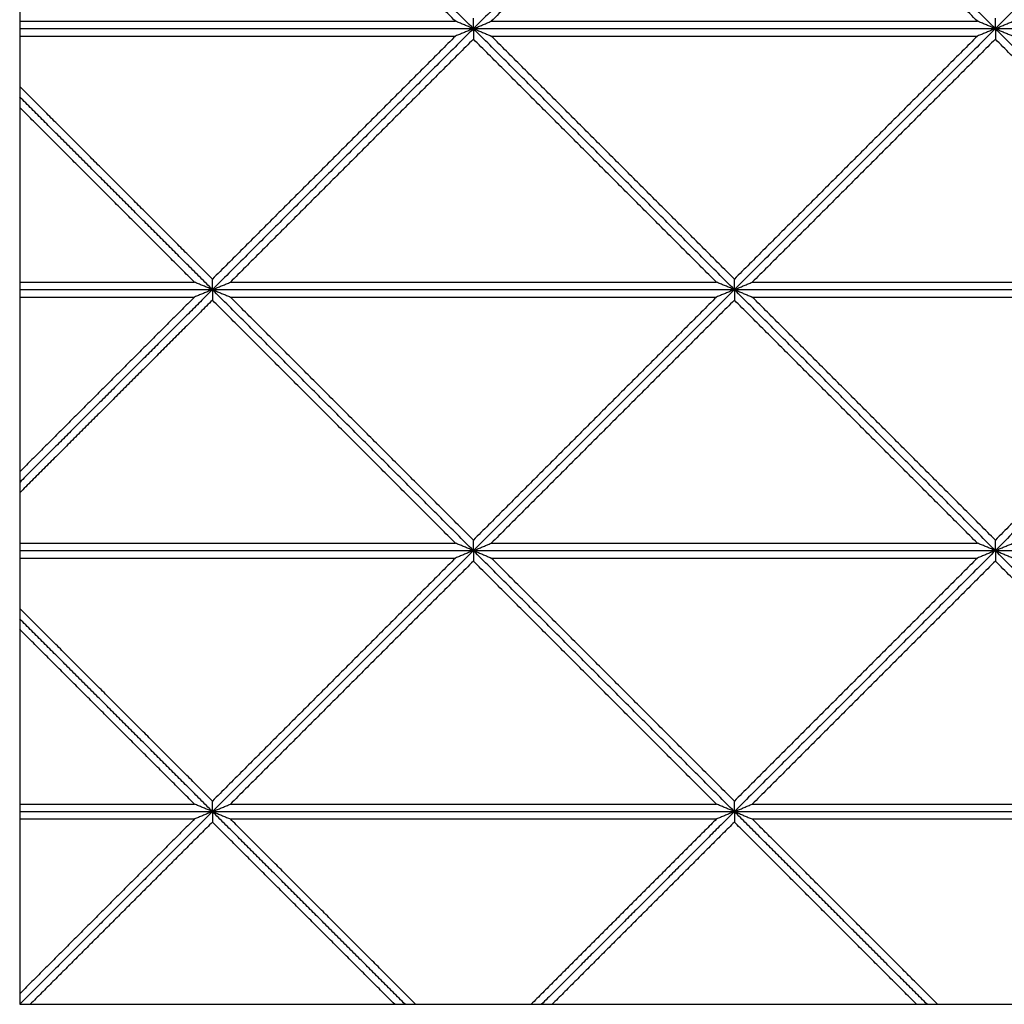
# Model space of a CAD drawing. Header units: millimetres. Extents: x 3058.1 to 3069.1, y 1872.4 to 1877.2.
# Tile 21 of 25: x 3067.1 to 3067.9, y 1872.4 to 1873.2. Entities that reach past the tile are written whole.
import ezdxf

# ---------------------------------------------------------------- set-up
doc = ezdxf.new("R2010")
doc.units = ezdxf.units.MM
doc.layers.add('Make2D', color=7, linetype='Continuous', true_color=0x000000)
doc.layers.add('Make2D$Visible$Curves', color=7, linetype='Continuous', true_color=0x000000)

# ---------------------------------------------------------------- blocks, each defined once
blk = doc.blocks.new('Akebia5')
at = {"layer": 'Make2D'}
blk.add_lwpolyline([(3067.13595, 1872.36272), (3069.14633, 1872.36272), (3069.14633, 1874.37311), (3067.13595, 1874.37311)], close=True, dxfattribs=at)
at = {"layer": 'Make2D$Visible$Curves', "color": 18, "lineweight": -3, "true_color": 0x000000}
for points, degree in [([(3067.50474, 1873.15578), (3067.39868, 1873.26185), (3067.29261, 1873.36792)], 2), ([(3067.50474, 1873.15578), (3067.39868, 1873.26185), (3067.29261, 1873.36792)], 2), ([(3067.71688, 1873.36792), (3067.61081, 1873.26185), (3067.50474, 1873.15578)], 2), ([(3067.71688, 1873.36792), (3067.61081, 1873.26185), (3067.50474, 1873.15578)], 2), ([(3067.92901, 1873.15578), (3067.82294, 1873.26185), (3067.71688, 1873.36792)], 2), ([(3067.92901, 1873.15578), (3067.82294, 1873.26185), (3067.71688, 1873.36792)], 2), ([(3068.14114, 1873.36792), (3068.03507, 1873.26185), (3067.92901, 1873.15578)], 2), ([(3068.14114, 1873.36792), (3068.03507, 1873.26185), (3067.92901, 1873.15578)], 2), ([(3067.49018, 1873.16181), (3067.3914, 1873.2606), (3067.29261, 1873.35939)], 2), ([(3067.71688, 1873.35939), (3067.61809, 1873.2606), (3067.5193, 1873.16181)], 2), ([(3067.91445, 1873.16181), (3067.81566, 1873.2606), (3067.71688, 1873.35939)], 2), ([(3067.13595, 1873.16181), (3067.31306, 1873.16181), (3067.49018, 1873.16181)], 2), ([(3067.50474, 1873.15578), (3067.5042, 1873.15601), (3067.50313, 1873.15645), (3067.50151, 1873.15712), (3067.49989, 1873.15779), (3067.49827, 1873.15846), (3067.49665, 1873.15913), (3067.49504, 1873.1598), (3067.49342, 1873.16047), (3067.4918, 1873.16114), (3067.49072, 1873.16159), (3067.49018, 1873.16181)], 3), ([(3067.50474, 1873.15578), (3067.50474, 1873.1561), (3067.50474, 1873.15673), (3067.50474, 1873.15768), (3067.50474, 1873.15863), (3067.50474, 1873.15957), (3067.50474, 1873.16052), (3067.50474, 1873.16147), (3067.50474, 1873.16242), (3067.50474, 1873.16337), (3067.50474, 1873.164), (3067.50474, 1873.16431)], 3), ([(3067.50474, 1873.15578), (3067.50528, 1873.15601), (3067.50636, 1873.15645), (3067.50798, 1873.15712), (3067.5096, 1873.15779), (3067.51121, 1873.15846), (3067.51283, 1873.15913), (3067.51445, 1873.1598), (3067.51607, 1873.16047), (3067.51769, 1873.16114), (3067.51876, 1873.16159), (3067.5193, 1873.16181)], 3), ([(3067.5193, 1873.16181), (3067.71688, 1873.16181), (3067.91445, 1873.16181)], 2), ([(3067.92901, 1873.15578), (3067.92847, 1873.15601), (3067.92739, 1873.15645), (3067.92577, 1873.15712), (3067.92415, 1873.15779), (3067.92254, 1873.15846), (3067.92092, 1873.15913), (3067.9193, 1873.1598), (3067.91768, 1873.16047), (3067.91607, 1873.16114), (3067.91499, 1873.16159), (3067.91445, 1873.16181)], 3), ([(3067.92901, 1873.15578), (3067.92901, 1873.1561), (3067.92901, 1873.15673), (3067.92901, 1873.15768), (3067.92901, 1873.15863), (3067.92901, 1873.15957), (3067.92901, 1873.16052), (3067.92901, 1873.16147), (3067.92901, 1873.16242), (3067.92901, 1873.16337), (3067.92901, 1873.164), (3067.92901, 1873.16431)], 3), ([(3067.92901, 1873.15578), (3067.92955, 1873.15601), (3067.93063, 1873.15645), (3067.93224, 1873.15712), (3067.93386, 1873.15779), (3067.93548, 1873.15846), (3067.9371, 1873.15913), (3067.93871, 1873.1598), (3067.94033, 1873.16047), (3067.94195, 1873.16114), (3067.94303, 1873.16159), (3067.94357, 1873.16181)], 3), ([(3067.13595, 1873.15578), (3067.32034, 1873.15578), (3067.50474, 1873.15578)], 2), ([(3067.13595, 1873.15578), (3067.32034, 1873.15578), (3067.50474, 1873.15578)], 2), ([(3067.50474, 1873.15578), (3067.39868, 1873.04972), (3067.29261, 1872.94365)], 2), ([(3067.50474, 1873.15578), (3067.39868, 1873.04972), (3067.29261, 1872.94365)], 2), ([(3067.50474, 1873.15578), (3067.5042, 1873.15556), (3067.50313, 1873.15511), (3067.50151, 1873.15444), (3067.49989, 1873.15377), (3067.49827, 1873.1531), (3067.49665, 1873.15243), (3067.49504, 1873.15176), (3067.49342, 1873.15109), (3067.4918, 1873.15042), (3067.49072, 1873.14998), (3067.49018, 1873.14975)], 3), ([(3067.50474, 1873.15578), (3067.71688, 1873.15578), (3067.92901, 1873.15578)], 2), ([(3067.71688, 1872.94365), (3067.61081, 1873.04972), (3067.50474, 1873.15578)], 2), ([(3067.50474, 1873.15578), (3067.71688, 1873.15578), (3067.92901, 1873.15578)], 2), ([(3067.50474, 1873.15578), (3067.50528, 1873.15556), (3067.50636, 1873.15511), (3067.50798, 1873.15444), (3067.5096, 1873.15377), (3067.51121, 1873.1531), (3067.51283, 1873.15243), (3067.51445, 1873.15176), (3067.51607, 1873.15109), (3067.51769, 1873.15042), (3067.51876, 1873.14998), (3067.5193, 1873.14975)], 3), ([(3067.71688, 1872.94365), (3067.61081, 1873.04972), (3067.50474, 1873.15578)], 2), ([(3067.50474, 1873.15578), (3067.50474, 1873.15547), (3067.50474, 1873.15484), (3067.50474, 1873.15389), (3067.50474, 1873.15294), (3067.50474, 1873.15199), (3067.50474, 1873.15105), (3067.50474, 1873.1501), (3067.50474, 1873.14915), (3067.50474, 1873.1482), (3067.50474, 1873.14757), (3067.50474, 1873.14725)], 3), ([(3067.92901, 1873.15578), (3067.82294, 1873.04972), (3067.71688, 1872.94365)], 2), ([(3067.92901, 1873.15578), (3067.82294, 1873.04972), (3067.71688, 1872.94365)], 2), ([(3067.92901, 1873.15578), (3067.92847, 1873.15556), (3067.92739, 1873.15511), (3067.92577, 1873.15444), (3067.92415, 1873.15377), (3067.92254, 1873.1531), (3067.92092, 1873.15243), (3067.9193, 1873.15176), (3067.91768, 1873.15109), (3067.91607, 1873.15042), (3067.91499, 1873.14998), (3067.91445, 1873.14975)], 3), ([(3067.92901, 1873.15578), (3068.14114, 1873.15578), (3068.35327, 1873.15578)], 2), ([(3068.14114, 1872.94365), (3068.03507, 1873.04972), (3067.92901, 1873.15578)], 2), ([(3067.92901, 1873.15578), (3068.14114, 1873.15578), (3068.35327, 1873.15578)], 2), ([(3067.92901, 1873.15578), (3067.92955, 1873.15556), (3067.93063, 1873.15511), (3067.93224, 1873.15444), (3067.93386, 1873.15377), (3067.93548, 1873.1531), (3067.9371, 1873.15243), (3067.93871, 1873.15176), (3067.94033, 1873.15109), (3067.94195, 1873.15042), (3067.94303, 1873.14998), (3067.94357, 1873.14975)], 3), ([(3068.14114, 1872.94365), (3068.03507, 1873.04972), (3067.92901, 1873.15578)], 2), ([(3067.92901, 1873.15578), (3067.92901, 1873.15547), (3067.92901, 1873.15484), (3067.92901, 1873.15389), (3067.92901, 1873.15294), (3067.92901, 1873.15199), (3067.92901, 1873.15105), (3067.92901, 1873.1501), (3067.92901, 1873.14915), (3067.92901, 1873.1482), (3067.92901, 1873.14757), (3067.92901, 1873.14725)], 3), ([(3067.13595, 1873.14975), (3067.31306, 1873.14975), (3067.49018, 1873.14975)], 2), ([(3067.49018, 1873.14975), (3067.3914, 1873.05097), (3067.29261, 1872.95218)], 2), ([(3067.50474, 1873.14725), (3067.40596, 1873.04847), (3067.30717, 1872.94968)], 2), ([(3067.70232, 1872.94968), (3067.60353, 1873.04847), (3067.50474, 1873.14725)], 2), ([(3067.71688, 1872.95218), (3067.61809, 1873.05097), (3067.5193, 1873.14975)], 2), ([(3067.5193, 1873.14975), (3067.71688, 1873.14975), (3067.91445, 1873.14975)], 2), ([(3067.91445, 1873.14975), (3067.81566, 1873.05097), (3067.71688, 1872.95218)], 2), ([(3067.92901, 1873.14725), (3067.83022, 1873.04847), (3067.73144, 1872.94968)], 2), ([(3068.12658, 1872.94968), (3068.02779, 1873.04847), (3067.92901, 1873.14725)], 2), ([(3067.29261, 1872.95218), (3067.21428, 1873.03051), (3067.13595, 1873.10885)], 2), ([(3067.29261, 1872.94365), (3067.21428, 1873.02198), (3067.13595, 1873.10032)], 2), ([(3067.29261, 1872.94365), (3067.21428, 1873.02198), (3067.13595, 1873.10032)], 2), ([(3067.27805, 1872.94968), (3067.207, 1873.02074), (3067.13595, 1873.09179)], 2), ([(3067.29261, 1872.94365), (3067.29261, 1872.94397), (3067.29261, 1872.9446), (3067.29261, 1872.94555), (3067.29261, 1872.94649), (3067.29261, 1872.94744), (3067.29261, 1872.94839), (3067.29261, 1872.94934), (3067.29261, 1872.95029), (3067.29261, 1872.95123), (3067.29261, 1872.95187), (3067.29261, 1872.95218)], 3), ([(3067.71688, 1872.94365), (3067.71688, 1872.94397), (3067.71688, 1872.9446), (3067.71688, 1872.94555), (3067.71688, 1872.94649), (3067.71688, 1872.94744), (3067.71688, 1872.94839), (3067.71688, 1872.94934), (3067.71688, 1872.95029), (3067.71688, 1872.95123), (3067.71688, 1872.95187), (3067.71688, 1872.95218)], 3), ([(3067.13595, 1872.94968), (3067.207, 1872.94968), (3067.27805, 1872.94968)], 2), ([(3067.29261, 1872.94365), (3067.29207, 1872.94388), (3067.29099, 1872.94432), (3067.28938, 1872.94499), (3067.28776, 1872.94566), (3067.28614, 1872.94633), (3067.28452, 1872.947), (3067.2829, 1872.94767), (3067.28129, 1872.94834), (3067.27967, 1872.94901), (3067.27859, 1872.94946), (3067.27805, 1872.94968)], 3), ([(3067.29261, 1872.94365), (3067.29315, 1872.94388), (3067.29423, 1872.94432), (3067.29585, 1872.94499), (3067.29747, 1872.94566), (3067.29908, 1872.94633), (3067.3007, 1872.947), (3067.30232, 1872.94767), (3067.30394, 1872.94834), (3067.30555, 1872.94901), (3067.30663, 1872.94946), (3067.30717, 1872.94968)], 3), ([(3067.30717, 1872.94968), (3067.50474, 1872.94968), (3067.70232, 1872.94968)], 2), ([(3067.71688, 1872.94365), (3067.71634, 1872.94388), (3067.71526, 1872.94432), (3067.71364, 1872.94499), (3067.71202, 1872.94566), (3067.7104, 1872.94633), (3067.70879, 1872.947), (3067.70717, 1872.94767), (3067.70555, 1872.94834), (3067.70393, 1872.94901), (3067.70285, 1872.94946), (3067.70232, 1872.94968)], 3), ([(3067.71688, 1872.94365), (3067.71741, 1872.94388), (3067.71849, 1872.94432), (3067.72011, 1872.94499), (3067.72173, 1872.94566), (3067.72335, 1872.94633), (3067.72496, 1872.947), (3067.72658, 1872.94767), (3067.7282, 1872.94834), (3067.72982, 1872.94901), (3067.7309, 1872.94946), (3067.73144, 1872.94968)], 3), ([(3067.73144, 1872.94968), (3067.92901, 1872.94968), (3068.12658, 1872.94968)], 2), ([(3067.29261, 1872.94365), (3067.21428, 1872.86532), (3067.13595, 1872.78699)], 2), ([(3067.13595, 1872.94365), (3067.21428, 1872.94365), (3067.29261, 1872.94365)], 2), ([(3067.29261, 1872.94365), (3067.21428, 1872.86532), (3067.13595, 1872.78699)], 2), ([(3067.13595, 1872.94365), (3067.21428, 1872.94365), (3067.29261, 1872.94365)], 2), ([(3067.27805, 1872.93762), (3067.207, 1872.86657), (3067.13595, 1872.79552)], 2), ([(3067.13595, 1872.93762), (3067.207, 1872.93762), (3067.27805, 1872.93762)], 2), ([(3067.29261, 1872.94365), (3067.29207, 1872.94343), (3067.29099, 1872.94298), (3067.28938, 1872.94231), (3067.28776, 1872.94164), (3067.28614, 1872.94097), (3067.28452, 1872.9403), (3067.2829, 1872.93963), (3067.28129, 1872.93896), (3067.27967, 1872.93829), (3067.27859, 1872.93784), (3067.27805, 1872.93762)], 3), ([(3067.50474, 1872.73152), (3067.39868, 1872.83759), (3067.29261, 1872.94365)], 2), ([(3067.29261, 1872.94365), (3067.50474, 1872.94365), (3067.71688, 1872.94365)], 2), ([(3067.29261, 1872.94365), (3067.29315, 1872.94343), (3067.29423, 1872.94298), (3067.29585, 1872.94231), (3067.29747, 1872.94164), (3067.29908, 1872.94097), (3067.3007, 1872.9403), (3067.30232, 1872.93963), (3067.30394, 1872.93896), (3067.30555, 1872.93829), (3067.30663, 1872.93784), (3067.30717, 1872.93762)], 3), ([(3067.29261, 1872.94365), (3067.50474, 1872.94365), (3067.71688, 1872.94365)], 2), ([(3067.50474, 1872.73152), (3067.39868, 1872.83759), (3067.29261, 1872.94365)], 2), ([(3067.29261, 1872.94365), (3067.29261, 1872.94334), (3067.29261, 1872.9427), (3067.29261, 1872.94176), (3067.29261, 1872.94081), (3067.29261, 1872.93986), (3067.29261, 1872.93891), (3067.29261, 1872.93797), (3067.29261, 1872.93702), (3067.29261, 1872.93607), (3067.29261, 1872.93544), (3067.29261, 1872.93512)], 3), ([(3067.50474, 1872.74005), (3067.40596, 1872.83883), (3067.30717, 1872.93762)], 2), ([(3067.30717, 1872.93762), (3067.50474, 1872.93762), (3067.70232, 1872.93762)], 2), ([(3067.71688, 1872.94365), (3067.61081, 1872.83759), (3067.50474, 1872.73152)], 2), ([(3067.71688, 1872.94365), (3067.61081, 1872.83759), (3067.50474, 1872.73152)], 2), ([(3067.70232, 1872.93762), (3067.60353, 1872.83883), (3067.50474, 1872.74005)], 2), ([(3067.71688, 1872.94365), (3067.71634, 1872.94343), (3067.71526, 1872.94298), (3067.71364, 1872.94231), (3067.71202, 1872.94164), (3067.7104, 1872.94097), (3067.70879, 1872.9403), (3067.70717, 1872.93963), (3067.70555, 1872.93896), (3067.70393, 1872.93829), (3067.70285, 1872.93784), (3067.70232, 1872.93762)], 3), ([(3067.92901, 1872.73152), (3067.82294, 1872.83759), (3067.71688, 1872.94365)], 2), ([(3067.71688, 1872.94365), (3067.71688, 1872.94334), (3067.71688, 1872.9427), (3067.71688, 1872.94176), (3067.71688, 1872.94081), (3067.71688, 1872.93986), (3067.71688, 1872.93891), (3067.71688, 1872.93797), (3067.71688, 1872.93702), (3067.71688, 1872.93607), (3067.71688, 1872.93544), (3067.71688, 1872.93512)], 3), ([(3067.92901, 1872.73152), (3067.82294, 1872.83759), (3067.71688, 1872.94365)], 2), ([(3067.71688, 1872.94365), (3067.92901, 1872.94365), (3068.14114, 1872.94365)], 2), ([(3067.71688, 1872.94365), (3067.71741, 1872.94343), (3067.71849, 1872.94298), (3067.72011, 1872.94231), (3067.72173, 1872.94164), (3067.72335, 1872.94097), (3067.72496, 1872.9403), (3067.72658, 1872.93963), (3067.7282, 1872.93896), (3067.72982, 1872.93829), (3067.7309, 1872.93784), (3067.73144, 1872.93762)], 3), ([(3067.71688, 1872.94365), (3067.92901, 1872.94365), (3068.14114, 1872.94365)], 2), ([(3067.92901, 1872.74005), (3067.83022, 1872.83883), (3067.73144, 1872.93762)], 2), ([(3067.73144, 1872.93762), (3067.92901, 1872.93762), (3068.12658, 1872.93762)], 2), ([(3068.14114, 1872.94365), (3068.03507, 1872.83759), (3067.92901, 1872.73152)], 2), ([(3068.14114, 1872.94365), (3068.03507, 1872.83759), (3067.92901, 1872.73152)], 2), ([(3068.12658, 1872.93762), (3068.02779, 1872.83883), (3067.92901, 1872.74005)], 2), ([(3067.29261, 1872.93512), (3067.21428, 1872.85679), (3067.13595, 1872.77846)], 2), ([(3067.49018, 1872.73755), (3067.3914, 1872.83634), (3067.29261, 1872.93512)], 2), ([(3067.71688, 1872.93512), (3067.61809, 1872.83634), (3067.5193, 1872.73755)], 2), ([(3067.91445, 1872.73755), (3067.81566, 1872.83634), (3067.71688, 1872.93512)], 2), ([(3067.13595, 1872.73755), (3067.31306, 1872.73755), (3067.49018, 1872.73755)], 2), ([(3067.50474, 1872.73152), (3067.5042, 1872.73174), (3067.50313, 1872.73219), (3067.50151, 1872.73286), (3067.49989, 1872.73353), (3067.49827, 1872.7342), (3067.49665, 1872.73487), (3067.49504, 1872.73554), (3067.49342, 1872.73621), (3067.4918, 1872.73688), (3067.49072, 1872.73733), (3067.49018, 1872.73755)], 3), ([(3067.50474, 1872.73152), (3067.50474, 1872.73184), (3067.50474, 1872.73247), (3067.50474, 1872.73342), (3067.50474, 1872.73436), (3067.50474, 1872.73531), (3067.50474, 1872.73626), (3067.50474, 1872.73721), (3067.50474, 1872.73815), (3067.50474, 1872.7391), (3067.50474, 1872.73973), (3067.50474, 1872.74005)], 3), ([(3067.50474, 1872.73152), (3067.50528, 1872.73174), (3067.50636, 1872.73219), (3067.50798, 1872.73286), (3067.5096, 1872.73353), (3067.51121, 1872.7342), (3067.51283, 1872.73487), (3067.51445, 1872.73554), (3067.51607, 1872.73621), (3067.51769, 1872.73688), (3067.51876, 1872.73733), (3067.5193, 1872.73755)], 3), ([(3067.5193, 1872.73755), (3067.71688, 1872.73755), (3067.91445, 1872.73755)], 2), ([(3067.92901, 1872.73152), (3067.92847, 1872.73174), (3067.92739, 1872.73219), (3067.92577, 1872.73286), (3067.92415, 1872.73353), (3067.92254, 1872.7342), (3067.92092, 1872.73487), (3067.9193, 1872.73554), (3067.91768, 1872.73621), (3067.91607, 1872.73688), (3067.91499, 1872.73733), (3067.91445, 1872.73755)], 3), ([(3067.92901, 1872.73152), (3067.92901, 1872.73184), (3067.92901, 1872.73247), (3067.92901, 1872.73342), (3067.92901, 1872.73436), (3067.92901, 1872.73531), (3067.92901, 1872.73626), (3067.92901, 1872.73721), (3067.92901, 1872.73815), (3067.92901, 1872.7391), (3067.92901, 1872.73973), (3067.92901, 1872.74005)], 3), ([(3067.92901, 1872.73152), (3067.92955, 1872.73174), (3067.93063, 1872.73219), (3067.93224, 1872.73286), (3067.93386, 1872.73353), (3067.93548, 1872.7342), (3067.9371, 1872.73487), (3067.93871, 1872.73554), (3067.94033, 1872.73621), (3067.94195, 1872.73688), (3067.94303, 1872.73733), (3067.94357, 1872.73755)], 3), ([(3067.13595, 1872.73152), (3067.32034, 1872.73152), (3067.50474, 1872.73152)], 2), ([(3067.13595, 1872.73152), (3067.32034, 1872.73152), (3067.50474, 1872.73152)], 2), ([(3067.50474, 1872.73152), (3067.39868, 1872.62545), (3067.29261, 1872.51939)], 2), ([(3067.50474, 1872.73152), (3067.39868, 1872.62545), (3067.29261, 1872.51939)], 2), ([(3067.50474, 1872.73152), (3067.5042, 1872.7313), (3067.50313, 1872.73085), (3067.50151, 1872.73018), (3067.49989, 1872.72951), (3067.49827, 1872.72884), (3067.49665, 1872.72817), (3067.49504, 1872.7275), (3067.49342, 1872.72683), (3067.4918, 1872.72616), (3067.49072, 1872.72571), (3067.49018, 1872.72549)], 3), ([(3067.50474, 1872.73152), (3067.71688, 1872.73152), (3067.92901, 1872.73152)], 2), ([(3067.71688, 1872.51939), (3067.61081, 1872.62545), (3067.50474, 1872.73152)], 2), ([(3067.50474, 1872.73152), (3067.71688, 1872.73152), (3067.92901, 1872.73152)], 2), ([(3067.50474, 1872.73152), (3067.50528, 1872.7313), (3067.50636, 1872.73085), (3067.50798, 1872.73018), (3067.5096, 1872.72951), (3067.51121, 1872.72884), (3067.51283, 1872.72817), (3067.51445, 1872.7275), (3067.51607, 1872.72683), (3067.51769, 1872.72616), (3067.51876, 1872.72571), (3067.5193, 1872.72549)], 3), ([(3067.71688, 1872.51939), (3067.61081, 1872.62545), (3067.50474, 1872.73152)], 2), ([(3067.50474, 1872.73152), (3067.50474, 1872.7312), (3067.50474, 1872.73057), (3067.50474, 1872.72962), (3067.50474, 1872.72868), (3067.50474, 1872.72773), (3067.50474, 1872.72678), (3067.50474, 1872.72583), (3067.50474, 1872.72489), (3067.50474, 1872.72394), (3067.50474, 1872.72331), (3067.50474, 1872.72299)], 3), ([(3067.92901, 1872.73152), (3067.82294, 1872.62545), (3067.71688, 1872.51939)], 2), ([(3067.92901, 1872.73152), (3067.82294, 1872.62545), (3067.71688, 1872.51939)], 2), ([(3067.92901, 1872.73152), (3067.92847, 1872.7313), (3067.92739, 1872.73085), (3067.92577, 1872.73018), (3067.92415, 1872.72951), (3067.92254, 1872.72884), (3067.92092, 1872.72817), (3067.9193, 1872.7275), (3067.91768, 1872.72683), (3067.91607, 1872.72616), (3067.91499, 1872.72571), (3067.91445, 1872.72549)], 3), ([(3067.92901, 1872.73152), (3068.14114, 1872.73152), (3068.35327, 1872.73152)], 2), ([(3068.14114, 1872.51939), (3068.03507, 1872.62545), (3067.92901, 1872.73152)], 2), ([(3067.92901, 1872.73152), (3068.14114, 1872.73152), (3068.35327, 1872.73152)], 2), ([(3067.92901, 1872.73152), (3067.92955, 1872.7313), (3067.93063, 1872.73085), (3067.93224, 1872.73018), (3067.93386, 1872.72951), (3067.93548, 1872.72884), (3067.9371, 1872.72817), (3067.93871, 1872.7275), (3067.94033, 1872.72683), (3067.94195, 1872.72616), (3067.94303, 1872.72571), (3067.94357, 1872.72549)], 3), ([(3068.14114, 1872.51939), (3068.03507, 1872.62545), (3067.92901, 1872.73152)], 2), ([(3067.92901, 1872.73152), (3067.92901, 1872.7312), (3067.92901, 1872.73057), (3067.92901, 1872.72962), (3067.92901, 1872.72868), (3067.92901, 1872.72773), (3067.92901, 1872.72678), (3067.92901, 1872.72583), (3067.92901, 1872.72489), (3067.92901, 1872.72394), (3067.92901, 1872.72331), (3067.92901, 1872.72299)], 3), ([(3067.13595, 1872.72549), (3067.31306, 1872.72549), (3067.49018, 1872.72549)], 2), ([(3067.49018, 1872.72549), (3067.3914, 1872.6267), (3067.29261, 1872.52792)], 2), ([(3067.50474, 1872.72299), (3067.40596, 1872.6242), (3067.30717, 1872.52542)], 2), ([(3067.70232, 1872.52542), (3067.60353, 1872.6242), (3067.50474, 1872.72299)], 2), ([(3067.71688, 1872.52792), (3067.61809, 1872.6267), (3067.5193, 1872.72549)], 2), ([(3067.5193, 1872.72549), (3067.71688, 1872.72549), (3067.91445, 1872.72549)], 2), ([(3067.91445, 1872.72549), (3067.81566, 1872.6267), (3067.71688, 1872.52792)], 2), ([(3067.92901, 1872.72299), (3067.83022, 1872.6242), (3067.73144, 1872.52542)], 2), ([(3068.12658, 1872.52542), (3068.02779, 1872.6242), (3067.92901, 1872.72299)], 2), ([(3067.29261, 1872.52792), (3067.21428, 1872.60625), (3067.13595, 1872.68458)], 2), ([(3067.29261, 1872.51939), (3067.21428, 1872.59772), (3067.13595, 1872.67605)], 2), ([(3067.29261, 1872.51939), (3067.21428, 1872.59772), (3067.13595, 1872.67605)], 2), ([(3067.27805, 1872.52542), (3067.207, 1872.59647), (3067.13595, 1872.66752)], 2), ([(3067.29261, 1872.51939), (3067.29261, 1872.5197), (3067.29261, 1872.52034), (3067.29261, 1872.52128), (3067.29261, 1872.52223), (3067.29261, 1872.52318), (3067.29261, 1872.52413), (3067.29261, 1872.52507), (3067.29261, 1872.52602), (3067.29261, 1872.52697), (3067.29261, 1872.5276), (3067.29261, 1872.52792)], 3), ([(3067.71688, 1872.51939), (3067.71688, 1872.5197), (3067.71688, 1872.52034), (3067.71688, 1872.52128), (3067.71688, 1872.52223), (3067.71688, 1872.52318), (3067.71688, 1872.52413), (3067.71688, 1872.52507), (3067.71688, 1872.52602), (3067.71688, 1872.52697), (3067.71688, 1872.5276), (3067.71688, 1872.52792)], 3), ([(3067.13595, 1872.52542), (3067.207, 1872.52542), (3067.27805, 1872.52542)], 2), ([(3067.29261, 1872.51939), (3067.29207, 1872.51961), (3067.29099, 1872.52006), (3067.28938, 1872.52073), (3067.28776, 1872.5214), (3067.28614, 1872.52207), (3067.28452, 1872.52274), (3067.2829, 1872.52341), (3067.28129, 1872.52408), (3067.27967, 1872.52475), (3067.27859, 1872.5252), (3067.27805, 1872.52542)], 3), ([(3067.29261, 1872.51939), (3067.29315, 1872.51961), (3067.29423, 1872.52006), (3067.29585, 1872.52073), (3067.29747, 1872.5214), (3067.29908, 1872.52207), (3067.3007, 1872.52274), (3067.30232, 1872.52341), (3067.30394, 1872.52408), (3067.30555, 1872.52475), (3067.30663, 1872.5252), (3067.30717, 1872.52542)], 3), ([(3067.30717, 1872.52542), (3067.50474, 1872.52542), (3067.70232, 1872.52542)], 2), ([(3067.71688, 1872.51939), (3067.71634, 1872.51961), (3067.71526, 1872.52006), (3067.71364, 1872.52073), (3067.71202, 1872.5214), (3067.7104, 1872.52207), (3067.70879, 1872.52274), (3067.70717, 1872.52341), (3067.70555, 1872.52408), (3067.70393, 1872.52475), (3067.70285, 1872.5252), (3067.70232, 1872.52542)], 3), ([(3067.71688, 1872.51939), (3067.71741, 1872.51961), (3067.71849, 1872.52006), (3067.72011, 1872.52073), (3067.72173, 1872.5214), (3067.72335, 1872.52207), (3067.72496, 1872.52274), (3067.72658, 1872.52341), (3067.7282, 1872.52408), (3067.72982, 1872.52475), (3067.7309, 1872.5252), (3067.73144, 1872.52542)], 3), ([(3067.73144, 1872.52542), (3067.92901, 1872.52542), (3068.12658, 1872.52542)], 2), ([(3067.29261, 1872.51939), (3067.21428, 1872.44105), (3067.13595, 1872.36272)], 2), ([(3067.13595, 1872.51939), (3067.21428, 1872.51939), (3067.29261, 1872.51939)], 2), ([(3067.29261, 1872.51939), (3067.21428, 1872.44105), (3067.13595, 1872.36272)], 2), ([(3067.13595, 1872.51939), (3067.21428, 1872.51939), (3067.29261, 1872.51939)], 2), ([(3067.27805, 1872.51336), (3067.207, 1872.4423), (3067.13595, 1872.37125)], 2), ([(3067.13595, 1872.51336), (3067.207, 1872.51336), (3067.27805, 1872.51336)], 2), ([(3067.29261, 1872.51939), (3067.29207, 1872.51916), (3067.29099, 1872.51872), (3067.28938, 1872.51805), (3067.28776, 1872.51738), (3067.28614, 1872.51671), (3067.28452, 1872.51604), (3067.2829, 1872.51537), (3067.28129, 1872.5147), (3067.27967, 1872.51403), (3067.27859, 1872.51358), (3067.27805, 1872.51336)], 3), ([(3067.29261, 1872.51939), (3067.50474, 1872.51939), (3067.71688, 1872.51939)], 2), ([(3067.29261, 1872.51939), (3067.29315, 1872.51916), (3067.29423, 1872.51872), (3067.29585, 1872.51805), (3067.29747, 1872.51738), (3067.29908, 1872.51671), (3067.3007, 1872.51604), (3067.30232, 1872.51537), (3067.30394, 1872.5147), (3067.30555, 1872.51403), (3067.30663, 1872.51358), (3067.30717, 1872.51336)], 3), ([(3067.29261, 1872.51939), (3067.50474, 1872.51939), (3067.71688, 1872.51939)], 2), ([(3067.29261, 1872.51939), (3067.29261, 1872.51907), (3067.29261, 1872.51844), (3067.29261, 1872.51749), (3067.29261, 1872.51654), (3067.29261, 1872.5156), (3067.29261, 1872.51465), (3067.29261, 1872.5137), (3067.29261, 1872.51275), (3067.29261, 1872.51181), (3067.29261, 1872.51117), (3067.29261, 1872.51086)], 3), ([(3067.44928, 1872.36272), (3067.37094, 1872.44105), (3067.29261, 1872.51939)], 2), ([(3067.44928, 1872.36272), (3067.37094, 1872.44105), (3067.29261, 1872.51939)], 2), ([(3067.30717, 1872.51336), (3067.50474, 1872.51336), (3067.70232, 1872.51336)], 2), ([(3067.45781, 1872.36272), (3067.38249, 1872.43804), (3067.30717, 1872.51336)], 2), ([(3067.70232, 1872.51336), (3067.627, 1872.43804), (3067.55168, 1872.36272)], 2), ([(3067.71688, 1872.51939), (3067.63854, 1872.44105), (3067.56021, 1872.36272)], 2), ([(3067.71688, 1872.51939), (3067.63854, 1872.44105), (3067.56021, 1872.36272)], 2), ([(3067.71688, 1872.51939), (3067.71634, 1872.51916), (3067.71526, 1872.51872), (3067.71364, 1872.51805), (3067.71202, 1872.51738), (3067.7104, 1872.51671), (3067.70879, 1872.51604), (3067.70717, 1872.51537), (3067.70555, 1872.5147), (3067.70393, 1872.51403), (3067.70285, 1872.51358), (3067.70232, 1872.51336)], 3), ([(3067.71688, 1872.51939), (3067.71688, 1872.51907), (3067.71688, 1872.51844), (3067.71688, 1872.51749), (3067.71688, 1872.51654), (3067.71688, 1872.5156), (3067.71688, 1872.51465), (3067.71688, 1872.5137), (3067.71688, 1872.51275), (3067.71688, 1872.51181), (3067.71688, 1872.51117), (3067.71688, 1872.51086)], 3), ([(3067.71688, 1872.51939), (3067.92901, 1872.51939), (3068.14114, 1872.51939)], 2), ([(3067.71688, 1872.51939), (3067.71741, 1872.51916), (3067.71849, 1872.51872), (3067.72011, 1872.51805), (3067.72173, 1872.51738), (3067.72335, 1872.51671), (3067.72496, 1872.51604), (3067.72658, 1872.51537), (3067.7282, 1872.5147), (3067.72982, 1872.51403), (3067.7309, 1872.51358), (3067.73144, 1872.51336)], 3), ([(3067.71688, 1872.51939), (3067.92901, 1872.51939), (3068.14114, 1872.51939)], 2), ([(3067.87354, 1872.36272), (3067.79521, 1872.44105), (3067.71688, 1872.51939)], 2), ([(3067.87354, 1872.36272), (3067.79521, 1872.44105), (3067.71688, 1872.51939)], 2), ([(3067.73144, 1872.51336), (3067.92901, 1872.51336), (3068.12658, 1872.51336)], 2), ([(3067.88207, 1872.36272), (3067.80675, 1872.43804), (3067.73144, 1872.51336)], 2), ([(3067.29261, 1872.51086), (3067.21854, 1872.43679), (3067.14448, 1872.36272)], 2), ([(3067.44075, 1872.36272), (3067.36668, 1872.43679), (3067.29261, 1872.51086)], 2), ([(3067.71688, 1872.51086), (3067.64281, 1872.43679), (3067.56874, 1872.36272)], 2), ([(3067.86501, 1872.36272), (3067.79094, 1872.43679), (3067.71688, 1872.51086)], 2)]:
    blk.add_open_spline(points, degree=degree, dxfattribs=at)

msp = doc.modelspace()

# ---------------------------------------------------------------- block references
msp.add_blockref('Akebia5', (0, 0))

doc.saveas('drawing.dxf')
